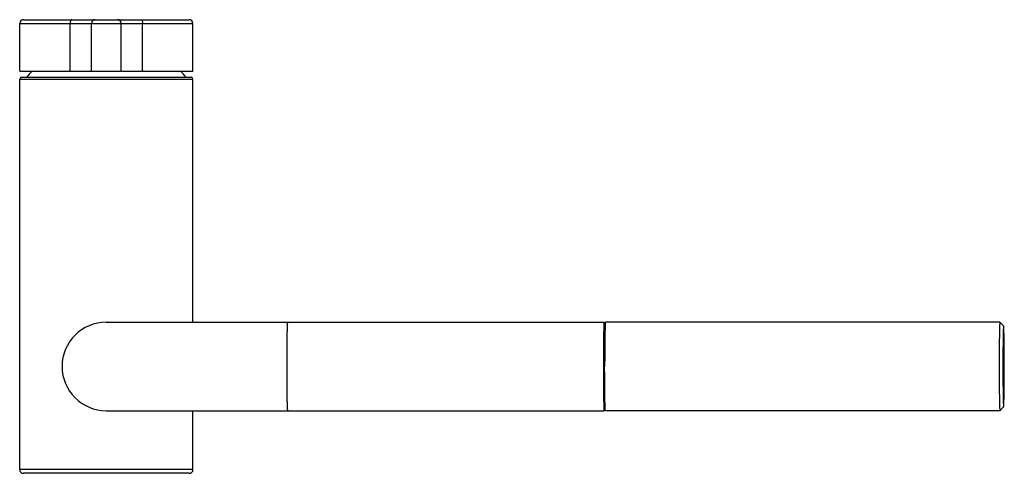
# Model space of a CAD drawing. Header units: millimetres. Extents: x 96 to 746, y 66 to 771.
# Tile 2 of 3: x 479 to 746, y 116 to 239. Entities that reach past the tile are written whole.
import ezdxf

# ---------------------------------------------------------------- set-up
doc = ezdxf.new("R2010")
doc.units = ezdxf.units.MM
doc.header["$LTSCALE"] = 65.395
doc.layers.get('0').update_dxf_attribs({"linetype": 'CONTINUOUS'})

msp = doc.modelspace()

# ---------------------------------------------------------------- linework, layer by layer
at = {"color": 7, "linetype": 'Continuous'}
for p, q in [((479.14, 225.44), (479.14, 238.44)), ((480.14, 239.44), (525.04, 239.44)), ((498.59, 225.44), (498.59, 238.44)), ((506.59, 225.44), (506.59, 238.44)), ((526.04, 225.44), (526.04, 238.44)), ((479.14, 225.44), (526.04, 225.44)), ((479.09, 117.34), (479.09, 223.34)), ((479.59, 223.84), (525.59, 223.84)), ((526.09, 157.34), (526.09, 223.34)), ((502.59, 157.34), (637.59, 157.34)), ((744.93, 157.34), (637.94, 157.34)), ((744.93, 157.34), (744.93, 157.34)), ((745.93, 156.34), (744.93, 157.34)), ((637.76, 151.34), (637.59, 151.34)), ((637.76, 139.34), (637.59, 139.34)), ((745.93, 134.34), (744.93, 133.34)), ((502.59, 133.34), (637.59, 133.34)), ((526.09, 117.34), (526.09, 133.34)), ((744.93, 133.34), (637.94, 133.34)), ((744.93, 133.34), (744.93, 133.34)), ((525.09, 116.34), (480.09, 116.34))]:
    msp.add_line(p, q, dxfattribs=at)
at = {"color": 9, "linetype": 'Continuous'}
for p, q in [((479.14, 238.44), (526.04, 238.44)), ((492.78, 225.44), (492.78, 238.44)), ((512.41, 225.44), (512.41, 238.44)), ((479.09, 223.34), (526.09, 223.34)), ((526.09, 117.34), (479.09, 117.34))]:
    msp.add_line(p, q, dxfattribs=at)
at = {"color": 7, "linetype": 'Continuous'}
for centre, radius, start, end in [((480.14, 238.44), 1, 90, 180), ((499.59, 238.44), 1, 90, 180), ((505.59, 238.44), 1, 0, 90), ((525.04, 238.44), 1, 0, 90), ((502.59, 205.28), 28.5, 134.9954, 139.3812), ((502.59, 205.28), 28.5, 40.6188, 45.0046), ((479.59, 223.34), 0.5, 90, 180), ((525.59, 223.34), 0.5, 0, 90), ((502.59, 145.34), 12, 90, 270), ((480.09, 117.34), 1, 180, 270), ((525.09, 117.34), 1, 270, 0)]:
    msp.add_arc(centre, radius, start, end, dxfattribs=at)
at = {"color": 9, "linetype": 'Continuous'}
for points, knots in [([(493.2, 239.44), (493.18, 239.44), (493.14, 239.43), (493.08, 239.4), (493.02, 239.35), (492.97, 239.28), (492.92, 239.19), (492.88, 239.09), (492.84, 238.98), (492.82, 238.85), (492.79, 238.72), (492.78, 238.58), (492.78, 238.49), (492.78, 238.44)], [0, 0, 0, 0, 0.060427, 0.126189, 0.201133, 0.287288, 0.385248, 0.494617, 0.614312, 0.742766, 0.878068, 1.018062, 1.160441, 1.160441, 1.160441, 1.160441]), ([(511.99, 239.44), (512.01, 239.44), (512.05, 239.43), (512.11, 239.4), (512.17, 239.35), (512.22, 239.28), (512.27, 239.19), (512.31, 239.09), (512.34, 238.98), (512.37, 238.85), (512.39, 238.72), (512.41, 238.58), (512.41, 238.49), (512.41, 238.44)], [0, 0, 0, 0, 0.060427, 0.12619, 0.201134, 0.287288, 0.385248, 0.494617, 0.614312, 0.742767, 0.878068, 1.018062, 1.160441, 1.160441, 1.160441, 1.160441]), ([(551.72, 157.34), (551.71, 157.34), (551.7, 157.28), (551.69, 157.2), (551.68, 157.04), (551.66, 156.83), (551.65, 156.56), (551.63, 156.24), (551.62, 155.85), (551.61, 155.42), (551.59, 154.93), (551.58, 154.39), (551.57, 153.81), (551.56, 153.18), (551.55, 152.52), (551.54, 151.82), (551.54, 151.08), (551.53, 150.32), (551.52, 149.53), (551.52, 148.71), (551.52, 147.89), (551.51, 147.04), (551.51, 146.19), (551.51, 145.62), (551.51, 145.34)], [0, 0, 0, 0, 0.03403, 0.126796, 0.279601, 0.491943, 0.762833, 1.090937, 1.474606, 1.911901, 2.400602, 2.938228, 3.522044, 4.14908, 4.816143, 5.519836, 6.256578, 7.022615, 7.814045, 8.626839, 9.456854, 10.299864, 11.151573, 12.007643, 12.007643, 12.007643, 12.007643]), ([(551.51, 145.34), (551.51, 145.05), (551.51, 144.48), (551.51, 143.63), (551.52, 142.79), (551.52, 141.96), (551.52, 141.15), (551.53, 140.36), (551.54, 139.6), (551.54, 138.86), (551.55, 138.16), (551.56, 137.49), (551.57, 136.87), (551.58, 136.29), (551.59, 135.75), (551.61, 135.26), (551.62, 134.82), (551.63, 134.44), (551.65, 134.11), (551.66, 133.84), (551.68, 133.64), (551.69, 133.47), (551.7, 133.4), (551.71, 133.34), (551.72, 133.34)], [0, 0, 0, 0, 0.85607, 1.70778, 2.550789, 3.380805, 4.193598, 4.985029, 5.751066, 6.487807, 7.191501, 7.858564, 8.485599, 9.069415, 9.607041, 10.095743, 10.533037, 10.916706, 11.24481, 11.515701, 11.728042, 11.880847, 11.973614, 12.007643, 12.007643, 12.007643, 12.007643])]:
    msp.add_open_spline(points, degree=3, knots=knots, dxfattribs=at)
at = {"color": 7, "linetype": 'Continuous'}
for points, knots in [([(637.59, 157.34), (637.58, 157.34), (637.58, 157.28), (637.56, 157.2), (637.55, 157.04), (637.53, 156.83), (637.52, 156.56), (637.51, 156.24), (637.49, 155.85), (637.48, 155.42), (637.47, 154.93), (637.46, 154.39), (637.45, 153.81), (637.44, 153.18), (637.43, 152.52), (637.42, 151.82), (637.41, 151.08), (637.4, 150.32), (637.4, 149.53), (637.39, 148.71), (637.39, 147.89), (637.39, 147.04), (637.38, 146.19), (637.38, 145.62), (637.38, 145.34)], [0, 0, 0, 0, 0.033998, 0.126848, 0.279649, 0.491799, 0.762921, 1.091097, 1.474346, 1.91197, 2.400894, 2.937878, 3.522045, 4.149486, 4.815755, 5.519729, 6.257055, 7.022267, 7.813812, 8.62733, 9.456637, 10.29951, 11.15202, 12.007644, 12.007644, 12.007644, 12.007644]), ([(637.77, 151.93), (637.77, 152.13), (637.76, 152.55), (637.75, 153.18), (637.74, 153.81), (637.73, 154.39), (637.72, 154.93), (637.71, 155.42), (637.7, 155.85), (637.68, 156.24), (637.67, 156.56), (637.65, 156.83), (637.64, 157.04), (637.63, 157.2), (637.61, 157.28), (637.61, 157.34), (637.59, 157.34)], [0, 0, 0, 0, 0.600412, 1.266682, 1.894122, 2.47829, 3.015274, 3.504197, 3.941821, 4.325071, 4.653246, 4.924368, 5.136518, 5.289319, 5.38217, 5.416167, 5.416167, 5.416167, 5.416167]), ([(637.94, 157.33), (637.94, 157.33), (637.92, 157.33), (637.93, 157.24), (637.9, 157.14), (637.89, 156.96), (637.88, 156.73), (637.86, 156.45), (637.85, 156.11), (637.84, 155.71), (637.83, 155.27), (637.81, 154.78), (637.8, 154.24), (637.79, 153.66), (637.78, 153.04), (637.77, 152.38), (637.77, 151.69), (637.76, 150.96), (637.75, 150.21), (637.75, 149.44), (637.74, 148.64), (637.74, 147.83), (637.74, 147.01), (637.73, 146.17), (637.73, 145.62), (637.73, 145.34)], [0, 0, 0, 0, 0.007372, 0.067612, 0.185121, 0.359714, 0.591155, 0.877954, 1.218704, 1.612415, 2.056257, 2.548631, 3.087504, 3.669024, 4.291651, 4.952115, 5.64597, 6.371688, 7.12481, 7.900791, 8.697878, 9.510655, 10.334996, 11.168574, 12.005401, 12.005401, 12.005401, 12.005401]), ([(744.93, 157.33), (744.92, 157.33), (744.9, 157.33), (744.91, 157.24), (744.88, 157.14), (744.88, 156.96), (744.86, 156.73), (744.85, 156.45), (744.83, 156.11), (744.82, 155.71), (744.81, 155.27), (744.8, 154.78), (744.79, 154.24), (744.78, 153.66), (744.77, 153.04), (744.76, 152.38), (744.75, 151.69), (744.74, 150.96), (744.74, 150.21), (744.73, 149.44), (744.73, 148.64), (744.72, 147.83), (744.72, 147.01), (744.72, 146.17), (744.72, 145.62), (744.72, 145.34)], [0, 0, 0, 0, 0.007374, 0.067618, 0.185074, 0.359773, 0.591188, 0.877819, 1.218912, 1.612319, 2.056257, 2.548969, 3.087156, 3.669347, 4.291845, 4.951785, 5.646584, 6.371564, 7.124728, 7.901329, 8.697717, 9.510812, 10.335174, 11.168475, 12.005399, 12.005399, 12.005399, 12.005399]), ([(745.93, 156.34), (745.93, 156.34), (745.92, 156.34), (745.91, 156.28), (745.9, 156.22), (745.88, 156.07), (745.87, 155.88), (745.86, 155.63), (745.85, 155.33), (745.83, 154.98), (745.82, 154.58), (745.81, 154.13), (745.8, 153.64), (745.79, 153.1), (745.78, 152.53), (745.77, 151.92), (745.77, 151.28), (745.76, 150.6), (745.75, 149.9), (745.75, 149.18), (745.74, 148.43), (745.74, 147.67), (745.74, 146.9), (745.74, 146.12), (745.74, 145.6), (745.74, 145.34)], [0, 0, 0, 0, 0.003655, 0.034842, 0.119921, 0.25991, 0.454653, 0.702903, 1.00367, 1.355505, 1.756136, 2.204352, 2.696978, 3.232231, 3.80718, 4.418353, 5.063763, 5.738778, 6.44117, 7.166767, 7.911517, 8.672739, 9.445047, 10.226037, 11.010631, 11.010631, 11.010631, 11.010631]), ([(746.12, 145.34), (746.12, 145.6), (746.12, 146.12), (746.12, 146.9), (746.12, 147.67), (746.11, 148.43), (746.11, 149.18), (746.1, 149.9), (746.1, 150.6), (746.09, 151.28), (746.08, 151.92), (746.07, 152.53), (746.06, 153.1), (746.05, 153.64), (746.04, 154.13), (746.03, 154.58), (746.02, 154.98), (746.01, 155.33), (746, 155.63), (745.98, 155.88), (745.97, 156.07), (745.96, 156.21), (745.95, 156.29), (745.94, 156.33), (745.93, 156.34)], [0, 0, 0, 0, 0.784595, 1.565586, 2.337895, 3.099119, 3.84387, 4.569466, 5.27186, 5.946874, 6.592284, 7.203457, 7.778405, 8.313658, 8.806283, 9.254499, 9.65513, 10.006964, 10.307731, 10.55598, 10.750722, 10.890711, 10.97579, 11.004001, 11.004001, 11.004001, 11.004001]), ([(637.59, 139.34), (637.59, 139.34), (637.58, 139.38), (637.57, 139.43), (637.57, 139.54), (637.56, 139.68), (637.55, 139.86), (637.54, 140.07), (637.54, 140.33), (637.53, 140.61), (637.52, 140.93), (637.52, 141.28), (637.51, 141.66), (637.51, 142.06), (637.5, 142.49), (637.5, 142.93), (637.49, 143.39), (637.49, 143.87), (637.49, 144.35), (637.49, 144.84), (637.49, 145.34), (637.49, 145.83), (637.49, 146.32), (637.49, 146.81), (637.49, 147.28), (637.5, 147.74), (637.5, 148.19), (637.51, 148.61), (637.51, 149.02), (637.52, 149.39), (637.52, 149.74), (637.53, 150.06), (637.54, 150.35), (637.54, 150.6), (637.55, 150.82), (637.56, 151), (637.57, 151.14), (637.57, 151.25), (637.58, 151.3), (637.59, 151.34), (637.59, 151.34)], [0, 0, 0, 0, 0.022243, 0.08418, 0.186298, 0.328039, 0.508483, 0.726419, 0.980372, 1.268614, 1.589181, 1.939889, 2.318343, 2.721962, 3.14799, 3.593518, 4.055504, 4.530794, 5.016143, 5.508236, 6.003712, 6.499188, 6.991281, 7.476629, 7.95192, 8.413906, 8.859434, 9.285462, 9.68908, 10.067535, 10.418242, 10.73881, 11.027052, 11.281004, 11.49894, 11.679384, 11.821125, 11.923243, 11.985181, 12.007423, 12.007423, 12.007423, 12.007423]), ([(637.38, 145.34), (637.38, 145.05), (637.38, 144.48), (637.39, 143.63), (637.39, 142.79), (637.39, 141.96), (637.4, 141.15), (637.4, 140.36), (637.41, 139.6), (637.42, 138.86), (637.43, 138.16), (637.44, 137.49), (637.45, 136.87), (637.46, 136.29), (637.47, 135.75), (637.48, 135.26), (637.49, 134.82), (637.51, 134.44), (637.52, 134.11), (637.53, 133.84), (637.55, 133.64), (637.56, 133.47), (637.58, 133.4), (637.58, 133.34), (637.59, 133.34)], [0, 0, 0, 0, 0.855624, 1.708134, 2.551007, 3.380314, 4.193832, 4.985377, 5.750589, 6.487915, 7.191889, 7.858158, 8.485599, 9.069766, 9.60675, 10.095674, 10.533298, 10.916547, 11.244723, 11.515845, 11.727995, 11.880796, 11.973646, 12.007644, 12.007644, 12.007644, 12.007644]), ([(637.94, 133.34), (637.94, 133.34), (637.92, 133.35), (637.93, 133.44), (637.9, 133.53), (637.89, 133.72), (637.88, 133.94), (637.86, 134.23), (637.85, 134.57), (637.84, 134.96), (637.83, 135.41), (637.81, 135.9), (637.8, 136.44), (637.79, 137.02), (637.78, 137.64), (637.77, 138.3), (637.77, 138.99), (637.76, 139.71), (637.75, 140.47), (637.75, 141.24), (637.74, 142.04), (637.74, 142.85), (637.74, 143.67), (637.73, 144.5), (637.73, 145.06), (637.73, 145.34)], [0, 0, 0, 0, 0.007372, 0.067612, 0.185121, 0.359714, 0.591155, 0.877954, 1.218704, 1.612415, 2.056257, 2.548631, 3.087504, 3.669024, 4.291651, 4.952115, 5.64597, 6.371688, 7.12481, 7.900791, 8.697878, 9.510655, 10.334996, 11.168574, 12.005401, 12.005401, 12.005401, 12.005401]), ([(744.72, 145.34), (744.72, 145.06), (744.72, 144.5), (744.72, 143.67), (744.72, 142.85), (744.73, 142.04), (744.73, 141.24), (744.74, 140.47), (744.74, 139.71), (744.75, 138.99), (744.76, 138.3), (744.77, 137.64), (744.78, 137.02), (744.79, 136.44), (744.8, 135.9), (744.81, 135.41), (744.82, 134.96), (744.83, 134.57), (744.85, 134.23), (744.86, 133.94), (744.88, 133.72), (744.88, 133.53), (744.91, 133.44), (744.9, 133.35), (744.92, 133.34), (744.93, 133.34)], [0, 0, 0, 0, 0.836925, 1.670229, 2.49459, 3.307686, 4.104077, 4.880675, 5.633841, 6.35882, 7.053618, 7.713561, 8.336055, 8.918247, 9.456434, 9.949144, 10.393085, 10.78649, 11.127583, 11.414213, 11.645627, 11.820327, 11.937782, 11.998025, 12.005399, 12.005399, 12.005399, 12.005399]), ([(745.74, 145.34), (745.74, 145.08), (745.74, 144.56), (745.74, 143.78), (745.74, 143), (745.74, 142.25), (745.75, 141.5), (745.75, 140.78), (745.76, 140.08), (745.77, 139.4), (745.77, 138.76), (745.78, 138.15), (745.79, 137.57), (745.8, 137.04), (745.81, 136.55), (745.82, 136.1), (745.83, 135.7), (745.85, 135.35), (745.86, 135.05), (745.87, 134.8), (745.88, 134.61), (745.9, 134.46), (745.91, 134.4), (745.92, 134.33), (745.93, 134.34), (745.93, 134.34)], [0, 0, 0, 0, 0.784595, 1.565586, 2.337895, 3.099119, 3.84387, 4.569466, 5.27186, 5.946874, 6.592284, 7.203457, 7.778405, 8.313658, 8.806283, 9.254499, 9.65513, 10.006964, 10.307731, 10.55598, 10.750722, 10.890711, 10.97579, 11.006976, 11.010631, 11.010631, 11.010631, 11.010631]), ([(745.93, 134.34), (745.94, 134.35), (745.95, 134.39), (745.96, 134.47), (745.97, 134.61), (745.98, 134.8), (746, 135.05), (746.01, 135.35), (746.02, 135.7), (746.03, 136.1), (746.04, 136.55), (746.05, 137.04), (746.06, 137.57), (746.07, 138.15), (746.08, 138.76), (746.09, 139.4), (746.1, 140.08), (746.1, 140.78), (746.11, 141.5), (746.11, 142.25), (746.12, 143), (746.12, 143.78), (746.12, 144.56), (746.12, 145.08), (746.12, 145.34)], [0, 0, 0, 0, 0.028211, 0.113291, 0.25328, 0.448022, 0.696272, 0.997039, 1.348875, 1.749506, 2.197722, 2.690348, 3.2256, 3.80055, 4.411722, 5.057132, 5.732147, 6.434539, 7.160136, 7.904887, 8.666108, 9.438417, 10.219406, 11.004001, 11.004001, 11.004001, 11.004001]), ([(637.59, 133.34), (637.61, 133.34), (637.61, 133.4), (637.63, 133.47), (637.64, 133.64), (637.65, 133.84), (637.67, 134.11), (637.68, 134.44), (637.7, 134.82), (637.71, 135.26), (637.72, 135.75), (637.73, 136.29), (637.74, 136.87), (637.75, 137.49), (637.76, 138.12), (637.77, 138.55), (637.77, 138.75)], [0, 0, 0, 0, 0.033998, 0.126848, 0.279649, 0.491799, 0.762921, 1.091097, 1.474346, 1.91197, 2.400894, 2.937878, 3.522045, 4.149486, 4.815755, 5.416167, 5.416167, 5.416167, 5.416167])]:
    msp.add_open_spline(points, degree=3, knots=knots, dxfattribs=at)

doc.saveas('drawing.dxf')
